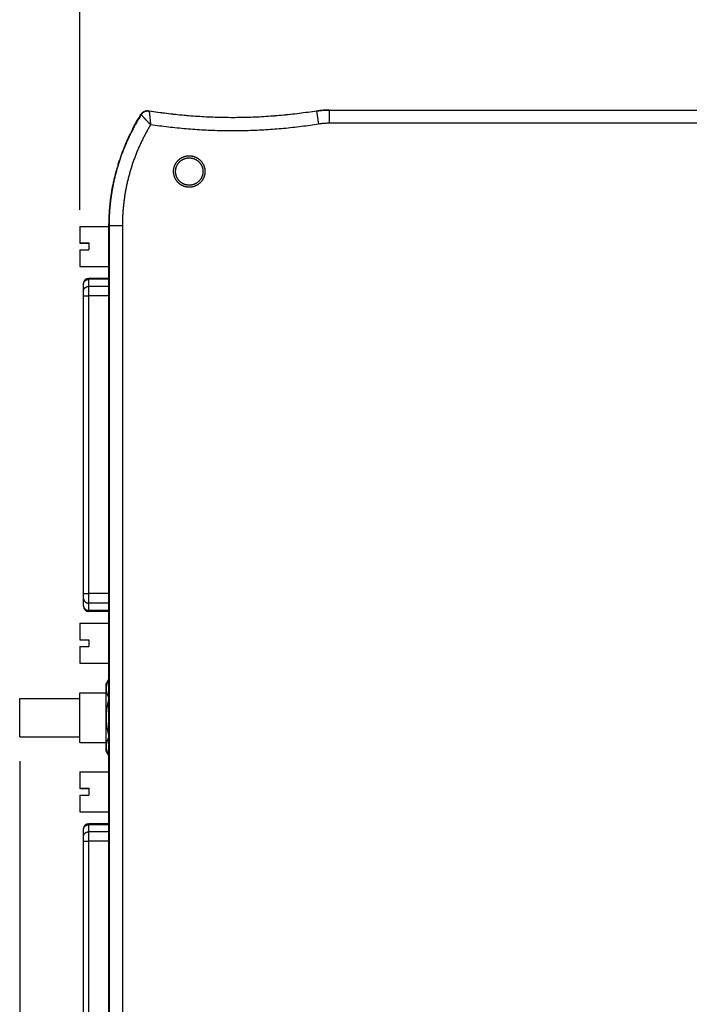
# Model space of a CAD drawing. Header units: inches. Extents: x 0 to 22, y 0 to 17.
# Tile 17 of 36: x 8.4 to 10.9, y 7.6 to 11.3. Entities that reach past the tile are written whole.
import ezdxf

# ---------------------------------------------------------------- set-up
doc = ezdxf.new("R2010")
doc.units = ezdxf.units.IN
doc.header["$LTSCALE"] = 1.21
doc.header["$MEASUREMENT"] = 0
doc.layers.get('0').update_dxf_attribs({"linetype": 'CONTINUOUS'})
doc.layers.add('DIMENSIONS', color=7, linetype='CONTINUOUS')
doc.styles.get("Standard").update_dxf_attribs({"font": 'txt', "width": 0.8})
doc.dimstyles.new('DIMSTYLE_1', dxfattribs={"dimtxt": 0.125, "dimasz": 0.18, "dimexe": 0.18, "dimexo": 0.0625, "dimgap": 0.09, "dimtad": 0, "dimtih": 1, "dimtoh": 1, "dimdec": 3, "dimzin": 4, "dimdsep": 46, "dimtxsty": 'STANDARD', "dimblk": '_FILLED', "dimblk1": '_FILLED', "dimblk2": '_FILLED', "dimcen": 0.09, "dimadec": 0, "dimazin": 0, "dimtp": 0.01, "dimtm": 0.01, "dimtfac": 1, "dimtdec": 3, "dimtofl": 0, "dimtmove": 0, "dimatfit": 3, "dimldrblk": '_FILLED', "dimfxl": 1, "dimtolj": 1, "dimtzin": 4, "dimarcsym": 0})

# ---------------------------------------------------------------- blocks, each defined once
blk = doc.blocks.new('_FILLED')
at = {"color": 0, "linetype": 'BYBLOCK'}
blk.add_solid([(0, 0), (-1, 0.174), (-1, -0.174)], dxfattribs=at)
blk = doc.blocks.new('*D0')
at = {"layer": 'DIMENSIONS', "color": 2, "linetype": 'CONTINUOUS'}
for p, q in [((8.5864, 10.5493), (8.5864, 12.0573)), ((12.7007, 11.2479), (12.7007, 12.0573)), ((8.5864, 11.9323), (9.779, 11.9323)), ((12.7007, 11.9323), (11.529, 11.9323))]:
    blk.add_line(p, q, dxfattribs=at)
at = {"layer": 'DIMENSIONS', "color": 2, "linetype": 'CONTINUOUS', "xscale": 0.18, "yscale": 0.18, "zscale": 0.18, "rotation": 180}
blk.add_blockref('_FILLED', (8.5864, 11.9323), dxfattribs=at)
at = {"layer": 'DIMENSIONS', "color": 2, "linetype": 'CONTINUOUS', "xscale": 0.18, "yscale": 0.18, "zscale": 0.18}
blk.add_blockref('_FILLED', (12.7007, 11.9323), dxfattribs=at)
at = {"layer": 'DIMENSIONS', "color": 2, "linetype": 'CONTINUOUS', "width": 0.8}
for s, p in [('4X ', (9.8415, 11.8698)), ('4.114', (10.1415, 11.8698)), ('[', (10.7665, 11.8698)), ('104.5', (10.8665, 11.8698)), (']', (11.3665, 11.8698))]:
    blk.add_text(s, height=0.125, dxfattribs=at).set_placement(p)
blk = doc.blocks.new('*D1')
at = {"layer": 'DIMENSIONS', "color": 2, "linetype": 'CONTINUOUS'}
for p, q in [((8.3607, 8.4865), (8.3607, 5.2406)), ((12.7006, 6.029), (12.7006, 5.2406)), ((8.3607, 5.3656), (10.0038, 5.3656)), ((12.7006, 5.3656), (11.5538, 5.3656))]:
    blk.add_line(p, q, dxfattribs=at)
at = {"layer": 'DIMENSIONS', "color": 2, "linetype": 'CONTINUOUS', "xscale": 0.18, "yscale": 0.18, "zscale": 0.18, "rotation": 180}
blk.add_blockref('_FILLED', (8.3607, 5.3656), dxfattribs=at)
at = {"layer": 'DIMENSIONS', "color": 2, "linetype": 'CONTINUOUS', "xscale": 0.18, "yscale": 0.18, "zscale": 0.18}
blk.add_blockref('_FILLED', (12.7006, 5.3656), dxfattribs=at)
at = {"layer": 'DIMENSIONS', "color": 2, "linetype": 'CONTINUOUS', "width": 0.8}
for s, p in [('4.340', (10.0663, 5.3031)), ('[', (10.6913, 5.3031)), ('110.23', (10.7913, 5.3031)), (']', (11.3913, 5.3031))]:
    blk.add_text(s, height=0.125, dxfattribs=at).set_placement(p)

msp = doc.modelspace()

# ---------------------------------------------------------------- linework, layer by layer
at = {"color": 9, "linetype": 'CONTINUOUS'}
for p, q in [((9.4809, 10.8697), (9.473, 10.9187)), ((9.5202, 10.8728), (9.5202, 10.9224)), ((12.3902, 10.8728), (9.5202, 10.8728)), ((8.7056, 10.6191), (8.706, 10.619)), ((8.7093, 10.6391), (8.7097, 10.639)), ((8.6952, 10.489), (8.6951, 10.4888)), ((8.6952, 10.489), (8.6952, 6.8151)), ((8.7452, 10.4894), (8.7452, 6.8156)), ((8.6196, 9.0466), (8.6196, 10.2927)), ((8.6951, 10.2891), (8.6196, 10.2891)), ((8.6951, 10.2628), (8.6196, 10.2628)), ((8.6951, 10.2273), (8.6196, 10.2273)), ((8.695, 9.1137), (8.6196, 9.1137)), ((8.695, 9.0778), (8.6196, 9.0778)), ((8.695, 9.0505), (8.6196, 9.0505)), ((8.6196, 7.0067), (8.6196, 8.2527)), ((8.695, 8.2492), (8.6196, 8.2492)), ((8.695, 8.2229), (8.6196, 8.2229)), ((8.695, 8.1874), (8.6196, 8.1874))]:
    msp.add_line(p, q, dxfattribs=at)
at = {"color": 7, "linetype": 'CONTINUOUS'}
for p, q in [((9.52, 10.9224), (12.3903, 10.9223)), ((8.7851, 10.8523), (8.784, 10.8533)), ((8.7841, 10.8531), (8.784, 10.8532)), ((8.7056, 10.6191), (8.7056, 10.6161)), ((8.5864, 10.4868), (8.5864, 10.4242)), ((8.5864, 10.4868), (8.6951, 10.4868)), ((8.695, 6.815), (8.6951, 10.4888)), ((8.5864, 10.4254), (8.6199, 10.4254)), ((8.5864, 10.4251), (8.6199, 10.4251)), ((8.5864, 10.4245), (8.6199, 10.4245)), ((8.5864, 10.4242), (8.6199, 10.4242)), ((8.6199, 10.4254), (8.6199, 10.3998)), ((8.5864, 10.3998), (8.5864, 10.3372)), ((8.5864, 10.3998), (8.6199, 10.3998)), ((8.5864, 10.3372), (8.6951, 10.3372)), ((8.6951, 10.2927), (8.6196, 10.2927)), ((8.5999, 9.0663), (8.5999, 10.273)), ((8.695, 9.0466), (8.6196, 9.0466)), ((8.5864, 9.0026), (8.5864, 8.94)), ((8.5864, 9.0026), (8.695, 9.0026)), ((8.5864, 8.9412), (8.6199, 8.9412)), ((8.5864, 8.9409), (8.6199, 8.9409)), ((8.5864, 8.9403), (8.6199, 8.9403)), ((8.5864, 8.94), (8.6199, 8.94)), ((8.5864, 8.9157), (8.5864, 8.853)), ((8.5864, 8.9157), (8.6199, 8.9157)), ((8.6199, 8.9412), (8.6199, 8.9157)), ((8.5864, 8.853), (8.695, 8.853)), ((8.6837, 8.7736), (8.695, 8.7932)), ((8.6837, 8.7736), (8.6837, 8.5256)), ((8.5857, 8.5566), (8.5857, 8.7426)), ((8.5857, 8.7426), (8.6837, 8.7426)), ((8.3607, 8.5781), (8.3607, 8.7211)), ((8.3607, 8.7211), (8.5857, 8.7211)), ((8.3607, 8.5781), (8.5857, 8.5781)), ((8.5857, 8.5566), (8.6837, 8.5566)), ((8.6837, 8.5256), (8.695, 8.506)), ((8.5864, 8.4469), (8.5864, 8.3842)), ((8.5864, 8.4469), (8.695, 8.4469)), ((8.5864, 8.3855), (8.6199, 8.3855)), ((8.5864, 8.3852), (8.6199, 8.3852)), ((8.5864, 8.3845), (8.6199, 8.3845)), ((8.5864, 8.3842), (8.6199, 8.3842)), ((8.6199, 8.3855), (8.6199, 8.3599)), ((8.5864, 8.3599), (8.5864, 8.2973)), ((8.5864, 8.3599), (8.6199, 8.3599)), ((8.5864, 8.2973), (8.695, 8.2973)), ((8.695, 8.2527), (8.6196, 8.2527)), ((8.5999, 7.0264), (8.5999, 8.2331))]:
    msp.add_line(p, q, dxfattribs=at)
for centre, start, end in [((8.6196, 10.273), 90, 180), ((8.6196, 9.0663), 180, 270), ((8.6196, 8.2331), 90, 180)]:
    msp.add_arc(centre, 0.0197, start, end, dxfattribs=at)
at = {"color": 9, "linetype": 'CONTINUOUS'}
for points, knots in [([(8.8156, 10.9047), (8.8127, 10.9002), (8.807, 10.8909), (8.7988, 10.8769), (8.7908, 10.8628), (8.7832, 10.8484), (8.7758, 10.834), (8.7688, 10.8193), (8.762, 10.8045), (8.7556, 10.7896), (8.7495, 10.7746), (8.7437, 10.7594), (8.7382, 10.7441), (8.733, 10.7287), (8.7282, 10.7132), (8.7237, 10.6976), (8.7195, 10.6819), (8.7156, 10.6661), (8.7121, 10.6503), (8.7089, 10.6344), (8.706, 10.6184), (8.7035, 10.6023), (8.7013, 10.5862), (8.6994, 10.5701), (8.6979, 10.5539), (8.6967, 10.5377), (8.6959, 10.5215), (8.6954, 10.5053), (8.6952, 10.4944), (8.6952, 10.489)], [0, 0, 0, 0, 0.037037, 0.074075, 0.111112, 0.148149, 0.185186, 0.222223, 0.25926, 0.296298, 0.333335, 0.370372, 0.407409, 0.444446, 0.481483, 0.51852, 0.555557, 0.592594, 0.629631, 0.666668, 0.703705, 0.740742, 0.777779, 0.814815, 0.851852, 0.888889, 0.925926, 0.962963, 1, 1, 1, 1]), ([(8.8156, 10.9047), (8.8154, 10.9048), (8.8151, 10.9048), (8.8146, 10.905), (8.8143, 10.905), (8.8142, 10.9051)], [0, 0, 0, 0, 0.333195, 0.666527, 1, 1, 1, 1]), ([(8.8456, 10.9183), (8.8452, 10.9184), (8.8443, 10.9185), (8.8429, 10.9187), (8.8415, 10.9187), (8.8401, 10.9187), (8.8387, 10.9186), (8.8373, 10.9185), (8.8359, 10.9183), (8.8345, 10.918), (8.8332, 10.9177), (8.8318, 10.9173), (8.8305, 10.9168), (8.8292, 10.9163), (8.8279, 10.9157), (8.8267, 10.9151), (8.8255, 10.9144), (8.8243, 10.9137), (8.8232, 10.9129), (8.8221, 10.912), (8.821, 10.9111), (8.82, 10.9102), (8.819, 10.9092), (8.8181, 10.9081), (8.8172, 10.907), (8.8164, 10.9059), (8.8158, 10.9051), (8.8156, 10.9047)], [0, 0, 0, 0, 0.04, 0.08, 0.12, 0.16, 0.199999, 0.239999, 0.279999, 0.319999, 0.359999, 0.399999, 0.439999, 0.479999, 0.519999, 0.559999, 0.599999, 0.639999, 0.679999, 0.719999, 0.759999, 0.799999, 0.839999, 0.879999, 0.92, 0.96, 1, 1, 1, 1]), ([(8.851, 10.8673), (8.8505, 10.8679), (8.8495, 10.8689), (8.8479, 10.8705), (8.8464, 10.8721), (8.8449, 10.8737), (8.8434, 10.8753), (8.8419, 10.8769), (8.8404, 10.8784), (8.839, 10.8799), (8.8376, 10.8814), (8.8362, 10.8829), (8.8348, 10.8844), (8.8335, 10.8858), (8.8322, 10.8872), (8.8309, 10.8885), (8.8297, 10.8898), (8.8285, 10.8911), (8.8274, 10.8923), (8.8263, 10.8934), (8.8252, 10.8946), (8.8242, 10.8956), (8.8233, 10.8966), (8.8224, 10.8976), (8.8215, 10.8985), (8.8207, 10.8993), (8.82, 10.9001), (8.8193, 10.9009), (8.8187, 10.9015), (8.8181, 10.9021), (8.8176, 10.9027), (8.8172, 10.9031), (8.8168, 10.9036), (8.8164, 10.9039), (8.8161, 10.9042), (8.8159, 10.9044), (8.8158, 10.9046), (8.8157, 10.9047), (8.8156, 10.9047), (8.8156, 10.9047)], [0, 0, 0, 0, 0.043561, 0.086639, 0.129592, 0.172308, 0.214677, 0.256616, 0.298069, 0.338967, 0.379205, 0.418684, 0.457326, 0.495063, 0.53183, 0.567563, 0.602202, 0.635684, 0.667952, 0.698953, 0.728639, 0.756964, 0.783884, 0.809359, 0.833352, 0.855828, 0.876758, 0.896118, 0.913879, 0.93002, 0.944524, 0.957369, 0.968547, 0.978041, 0.985839, 0.991935, 0.996326, 0.99901, 1, 1, 1, 1]), ([(8.8456, 10.9183), (8.8457, 10.9183), (8.8457, 10.9183), (8.8457, 10.9181), (8.8457, 10.9179), (8.8457, 10.9176), (8.8458, 10.9172), (8.8458, 10.9167), (8.8459, 10.9162), (8.8459, 10.9155), (8.846, 10.9148), (8.8461, 10.9139), (8.8462, 10.913), (8.8463, 10.912), (8.8464, 10.911), (8.8465, 10.9098), (8.8466, 10.9086), (8.8468, 10.9073), (8.8469, 10.9059), (8.847, 10.9045), (8.8472, 10.903), (8.8474, 10.9014), (8.8475, 10.8998), (8.8477, 10.898), (8.8479, 10.8963), (8.8481, 10.8945), (8.8483, 10.8926), (8.8485, 10.8907), (8.8487, 10.8887), (8.8489, 10.8867), (8.8491, 10.8846), (8.8493, 10.8825), (8.8496, 10.8804), (8.8498, 10.8783), (8.85, 10.8761), (8.8503, 10.8739), (8.8505, 10.8717), (8.8508, 10.8695), (8.8509, 10.868), (8.851, 10.8673)], [0, 0, 0, 0, 0.000876, 0.003475, 0.007795, 0.013832, 0.021579, 0.031028, 0.042167, 0.054982, 0.069458, 0.085577, 0.103318, 0.122659, 0.143573, 0.166033, 0.19001, 0.215467, 0.242368, 0.270672, 0.300336, 0.331315, 0.363564, 0.397031, 0.431657, 0.46738, 0.504142, 0.541878, 0.580525, 0.620016, 0.660278, 0.701216, 0.74273, 0.784748, 0.827209, 0.870026, 0.913093, 0.956297, 1, 1, 1, 1]), ([(8.851, 10.8673), (8.8484, 10.8631), (8.8433, 10.8544), (8.8359, 10.8413), (8.8287, 10.828), (8.8218, 10.8145), (8.8151, 10.8008), (8.8087, 10.7869), (8.8026, 10.7729), (8.7968, 10.7587), (8.7913, 10.7444), (8.7861, 10.73), (8.7812, 10.7155), (8.7766, 10.7009), (8.7723, 10.6862), (8.7683, 10.6714), (8.7646, 10.6565), (8.7612, 10.6415), (8.7582, 10.6265), (8.7555, 10.6114), (8.7531, 10.5963), (8.751, 10.5811), (8.7492, 10.5659), (8.7478, 10.5506), (8.7466, 10.5353), (8.7458, 10.52), (8.7453, 10.5047), (8.7452, 10.4945), (8.7452, 10.4894)], [0, 0, 0, 0, 0.037708, 0.075625, 0.113709, 0.151936, 0.190281, 0.22872, 0.26723, 0.305786, 0.344366, 0.382947, 0.421516, 0.460078, 0.498642, 0.537213, 0.57579, 0.614368, 0.652942, 0.691513, 0.730085, 0.768662, 0.807242, 0.845821, 0.884391, 0.922948, 0.961487, 1, 1, 1, 1]), ([(9.4809, 10.8697), (9.4699, 10.868), (9.448, 10.8647), (9.4151, 10.8602), (9.3821, 10.8563), (9.349, 10.853), (9.3159, 10.8502), (9.2827, 10.8479), (9.2495, 10.8461), (9.2162, 10.8449), (9.183, 10.8442), (9.1497, 10.8441), (9.1165, 10.8445), (9.0833, 10.8455), (9.0501, 10.8469), (9.0169, 10.849), (8.9837, 10.8515), (8.9505, 10.8547), (8.9173, 10.8583), (8.8841, 10.8625), (8.862, 10.8656), (8.851, 10.8673)], [0, 0, 0, 0, 0.052548, 0.105105, 0.157671, 0.210246, 0.262829, 0.315419, 0.368016, 0.420612, 0.473196, 0.525759, 0.578303, 0.630849, 0.683414, 0.736017, 0.788669, 0.841381, 0.894163, 0.947027, 1, 1, 1, 1]), ([(9.5202, 10.8728), (9.518, 10.8728), (9.5137, 10.8728), (9.5071, 10.8725), (9.5005, 10.8721), (9.4939, 10.8715), (9.4874, 10.8707), (9.4831, 10.8701), (9.4809, 10.8697)], [0, 0, 0, 0, 0.166766, 0.333416, 0.500003, 0.666589, 0.833235, 1, 1, 1, 1]), ([(8.7452, 10.4894), (8.7445, 10.4894), (8.7431, 10.4894), (8.741, 10.4894), (8.7389, 10.4894), (8.7368, 10.4894), (8.7348, 10.4894), (8.7327, 10.4894), (8.7307, 10.4894), (8.7287, 10.4894), (8.7267, 10.4894), (8.7248, 10.4894), (8.7229, 10.4894), (8.721, 10.4894), (8.7192, 10.4894), (8.7174, 10.4894), (8.7157, 10.4894), (8.714, 10.4893), (8.7124, 10.4893), (8.7108, 10.4893), (8.7093, 10.4893), (8.7079, 10.4893), (8.7065, 10.4893), (8.7052, 10.4893), (8.704, 10.4893), (8.7028, 10.4892), (8.7018, 10.4892), (8.7008, 10.4892), (8.6998, 10.4892), (8.699, 10.4892), (8.6982, 10.4892), (8.6976, 10.4891), (8.697, 10.4891), (8.6965, 10.4891), (8.6961, 10.4891), (8.6957, 10.4891), (8.6955, 10.4891), (8.6953, 10.489), (8.6953, 10.489), (8.6952, 10.489)], [0, 0, 0, 0, 0.042201, 0.084326, 0.126301, 0.168052, 0.209502, 0.25058, 0.291211, 0.331323, 0.370844, 0.409705, 0.447835, 0.485168, 0.521636, 0.557175, 0.59172, 0.625212, 0.657589, 0.688794, 0.718772, 0.74747, 0.774835, 0.80082, 0.825378, 0.848465, 0.870041, 0.890066, 0.908506, 0.925327, 0.940499, 0.953996, 0.965794, 0.975872, 0.984212, 0.9908, 0.995627, 0.998688, 1, 1, 1, 1]), ([(8.6, 10.273), (8.6, 10.273), (8.6, 10.2734), (8.6001, 10.2741), (8.6003, 10.2751), (8.6006, 10.276), (8.6009, 10.2769), (8.6013, 10.2778), (8.6017, 10.2787), (8.6022, 10.2796), (8.6027, 10.2804), (8.6033, 10.2813), (8.6039, 10.2821), (8.6046, 10.2828), (8.6053, 10.2835), (8.606, 10.2842), (8.6068, 10.2849), (8.6077, 10.2855), (8.6085, 10.286), (8.6094, 10.2866), (8.6104, 10.287), (8.6113, 10.2875), (8.6123, 10.2879), (8.6133, 10.2882), (8.6143, 10.2885), (8.6153, 10.2887), (8.6164, 10.2889), (8.6174, 10.289), (8.6185, 10.2891), (8.6192, 10.2891), (8.6196, 10.2891)], [0, 0, 0, 0, 0.00626, 0.041254, 0.076311, 0.11145, 0.146689, 0.182046, 0.217536, 0.253173, 0.288969, 0.324934, 0.361076, 0.3974, 0.43391, 0.470607, 0.50749, 0.544556, 0.5818, 0.619215, 0.656791, 0.694519, 0.732384, 0.770374, 0.808473, 0.846664, 0.884931, 0.923255, 0.961618, 1, 1, 1, 1]), ([(8.5999, 10.2712), (8.5999, 10.2715), (8.5999, 10.2721), (8.6, 10.2727), (8.6, 10.273)], [0, 0, 0, 0, 0.549026, 1, 1, 1, 1]), ([(8.5999, 10.2449), (8.5999, 10.2452), (8.5999, 10.2459), (8.6, 10.2468), (8.6001, 10.2478), (8.6003, 10.2488), (8.6006, 10.2497), (8.6009, 10.2506), (8.6013, 10.2515), (8.6017, 10.2524), (8.6022, 10.2533), (8.6027, 10.2541), (8.6033, 10.255), (8.6039, 10.2557), (8.6046, 10.2565), (8.6053, 10.2572), (8.606, 10.2579), (8.6068, 10.2586), (8.6077, 10.2592), (8.6085, 10.2597), (8.6094, 10.2603), (8.6104, 10.2607), (8.6113, 10.2612), (8.6123, 10.2616), (8.6133, 10.2619), (8.6143, 10.2622), (8.6153, 10.2624), (8.6164, 10.2626), (8.6174, 10.2627), (8.6185, 10.2628), (8.6192, 10.2628), (8.6196, 10.2628)], [0, 0, 0, 0, 0.032841, 0.065703, 0.098604, 0.131564, 0.164601, 0.197732, 0.230974, 0.264341, 0.297847, 0.331501, 0.365315, 0.399295, 0.433446, 0.467772, 0.502274, 0.536951, 0.5718, 0.606816, 0.641993, 0.677321, 0.712792, 0.748392, 0.78411, 0.819929, 0.855837, 0.891814, 0.927846, 0.963914, 1, 1, 1, 1]), ([(8.5999, 10.2272), (8.5999, 10.2272), (8.5999, 10.2272), (8.6, 10.2272), (8.6002, 10.2272), (8.6004, 10.2272), (8.6006, 10.2272), (8.6009, 10.2272), (8.6013, 10.2272), (8.6017, 10.2272), (8.6022, 10.2272), (8.6027, 10.2273), (8.6033, 10.2273), (8.6039, 10.2273), (8.6046, 10.2273), (8.6053, 10.2273), (8.6061, 10.2273), (8.6068, 10.2273), (8.6077, 10.2273), (8.6085, 10.2273), (8.6094, 10.2273), (8.6104, 10.2273), (8.6113, 10.2273), (8.6123, 10.2273), (8.6133, 10.2273), (8.6143, 10.2273), (8.6153, 10.2273), (8.6164, 10.2273), (8.6174, 10.2273), (8.6185, 10.2273), (8.6192, 10.2273), (8.6196, 10.2273)], [0, 0, 0, 0, 0.001541, 0.00596, 0.013286, 0.0235, 0.036577, 0.052477, 0.071156, 0.092558, 0.116621, 0.143274, 0.17244, 0.204033, 0.23796, 0.274122, 0.312413, 0.35272, 0.394926, 0.438907, 0.484533, 0.531671, 0.580182, 0.629925, 0.680753, 0.732517, 0.785066, 0.838246, 0.8919, 0.94587, 1, 1, 1, 1]), ([(8.5999, 9.1135), (8.5999, 9.1135), (8.5999, 9.1135), (8.6, 9.1135), (8.6002, 9.1135), (8.6004, 9.1135), (8.6006, 9.1135), (8.6009, 9.1135), (8.6013, 9.1136), (8.6017, 9.1136), (8.6022, 9.1136), (8.6027, 9.1136), (8.6033, 9.1136), (8.6039, 9.1136), (8.6046, 9.1136), (8.6053, 9.1136), (8.6061, 9.1136), (8.6068, 9.1136), (8.6077, 9.1136), (8.6085, 9.1136), (8.6094, 9.1136), (8.6104, 9.1136), (8.6113, 9.1136), (8.6123, 9.1136), (8.6133, 9.1137), (8.6143, 9.1137), (8.6153, 9.1137), (8.6164, 9.1137), (8.6174, 9.1137), (8.6185, 9.1137), (8.6192, 9.1137), (8.6196, 9.1137)], [0, 0, 0, 0, 0.001541, 0.00596, 0.013286, 0.0235, 0.036577, 0.052477, 0.071156, 0.092558, 0.116621, 0.143274, 0.17244, 0.204033, 0.23796, 0.274122, 0.312413, 0.35272, 0.394926, 0.438907, 0.484533, 0.531671, 0.580182, 0.629925, 0.680753, 0.732517, 0.785066, 0.838246, 0.8919, 0.94587, 1, 1, 1, 1]), ([(8.5999, 9.0955), (8.5999, 9.0952), (8.5999, 9.0946), (8.6, 9.0936), (8.6001, 9.0927), (8.6003, 9.0917), (8.6006, 9.0908), (8.6009, 9.0899), (8.6013, 9.089), (8.6017, 9.0881), (8.6022, 9.0872), (8.6027, 9.0864), (8.6033, 9.0856), (8.6039, 9.0848), (8.6046, 9.084), (8.6053, 9.0833), (8.606, 9.0826), (8.6068, 9.082), (8.6077, 9.0814), (8.6085, 9.0808), (8.6094, 9.0803), (8.6104, 9.0798), (8.6113, 9.0794), (8.6123, 9.079), (8.6133, 9.0787), (8.6143, 9.0784), (8.6153, 9.0782), (8.6164, 9.078), (8.6174, 9.0779), (8.6185, 9.0778), (8.6192, 9.0778), (8.6196, 9.0778)], [0, 0, 0, 0, 0.032698, 0.065419, 0.098182, 0.13101, 0.163921, 0.196936, 0.230071, 0.263343, 0.296765, 0.330349, 0.364107, 0.398045, 0.432169, 0.466483, 0.500988, 0.535684, 0.570566, 0.605629, 0.640867, 0.676269, 0.711825, 0.747521, 0.783344, 0.819278, 0.855307, 0.891412, 0.927575, 0.963778, 1, 1, 1, 1]), ([(8.5999, 9.0682), (8.5999, 9.0679), (8.5999, 9.0673), (8.6, 9.0667), (8.6, 9.0663)], [0, 0, 0, 0, 0.503425, 1, 1, 1, 1]), ([(8.6, 9.0663), (8.6, 9.0663), (8.6, 9.066), (8.6001, 9.0654), (8.6003, 9.0644), (8.6006, 9.0635), (8.6009, 9.0626), (8.6013, 9.0617), (8.6017, 9.0608), (8.6022, 9.0599), (8.6027, 9.0591), (8.6033, 9.0583), (8.6039, 9.0575), (8.6046, 9.0567), (8.6053, 9.056), (8.606, 9.0553), (8.6068, 9.0547), (8.6077, 9.0541), (8.6085, 9.0535), (8.6094, 9.053), (8.6104, 9.0525), (8.6113, 9.0521), (8.6123, 9.0517), (8.6133, 9.0514), (8.6143, 9.0511), (8.6153, 9.0509), (8.6164, 9.0507), (8.6174, 9.0506), (8.6185, 9.0505), (8.6192, 9.0505), (8.6196, 9.0505)], [0, 0, 0, 0, 0.000499, 0.035538, 0.070646, 0.105844, 0.141152, 0.176589, 0.212172, 0.247915, 0.283833, 0.319935, 0.35623, 0.392725, 0.429423, 0.466325, 0.503431, 0.540736, 0.578235, 0.61592, 0.653781, 0.691807, 0.729983, 0.768294, 0.806725, 0.845256, 0.883869, 0.922545, 0.961262, 1, 1, 1, 1]), ([(8.5999, 8.2313), (8.5999, 8.2316), (8.5999, 8.2322), (8.6, 8.2328), (8.6, 8.233)], [0, 0, 0, 0, 0.549026, 1, 1, 1, 1]), ([(8.5999, 8.205), (8.5999, 8.2053), (8.5999, 8.206), (8.6, 8.2069), (8.6001, 8.2079), (8.6003, 8.2088), (8.6006, 8.2098), (8.6009, 8.2107), (8.6013, 8.2116), (8.6017, 8.2125), (8.6022, 8.2134), (8.6027, 8.2142), (8.6033, 8.215), (8.6039, 8.2158), (8.6046, 8.2166), (8.6053, 8.2173), (8.606, 8.218), (8.6068, 8.2186), (8.6077, 8.2192), (8.6085, 8.2198), (8.6094, 8.2203), (8.6104, 8.2208), (8.6113, 8.2212), (8.6123, 8.2216), (8.6133, 8.222), (8.6143, 8.2222), (8.6153, 8.2225), (8.6164, 8.2227), (8.6174, 8.2228), (8.6185, 8.2229), (8.6192, 8.2229), (8.6196, 8.2229)], [0, 0, 0, 0, 0.032841, 0.065703, 0.098604, 0.131564, 0.164601, 0.197732, 0.230974, 0.264341, 0.297847, 0.331501, 0.365315, 0.399295, 0.433446, 0.467772, 0.502274, 0.536951, 0.5718, 0.606816, 0.641993, 0.677321, 0.712792, 0.748392, 0.78411, 0.819929, 0.855837, 0.891814, 0.927846, 0.963914, 1, 1, 1, 1]), ([(8.6, 8.233), (8.6, 8.2331), (8.6, 8.2335), (8.6001, 8.2342), (8.6003, 8.2351), (8.6006, 8.2361), (8.6009, 8.237), (8.6013, 8.2379), (8.6017, 8.2388), (8.6022, 8.2397), (8.6027, 8.2405), (8.6033, 8.2413), (8.6039, 8.2421), (8.6046, 8.2429), (8.6053, 8.2436), (8.606, 8.2443), (8.6068, 8.2449), (8.6077, 8.2455), (8.6085, 8.2461), (8.6094, 8.2466), (8.6104, 8.2471), (8.6113, 8.2475), (8.6123, 8.2479), (8.6133, 8.2483), (8.6143, 8.2485), (8.6153, 8.2488), (8.6164, 8.249), (8.6174, 8.2491), (8.6185, 8.2492), (8.6192, 8.2492), (8.6196, 8.2492)], [0, 0, 0, 0, 0.00626, 0.041254, 0.076311, 0.11145, 0.146689, 0.182046, 0.217536, 0.253173, 0.288969, 0.324934, 0.361076, 0.3974, 0.43391, 0.470607, 0.50749, 0.544556, 0.5818, 0.619215, 0.656791, 0.694519, 0.732384, 0.770374, 0.808473, 0.846664, 0.884931, 0.923255, 0.961618, 1, 1, 1, 1]), ([(8.5999, 8.1872), (8.5999, 8.1872), (8.5999, 8.1872), (8.6, 8.1873), (8.6002, 8.1873), (8.6004, 8.1873), (8.6006, 8.1873), (8.6009, 8.1873), (8.6013, 8.1873), (8.6017, 8.1873), (8.6022, 8.1873), (8.6027, 8.1873), (8.6033, 8.1873), (8.6039, 8.1873), (8.6046, 8.1874), (8.6053, 8.1874), (8.6061, 8.1874), (8.6068, 8.1874), (8.6077, 8.1874), (8.6085, 8.1874), (8.6094, 8.1874), (8.6104, 8.1874), (8.6113, 8.1874), (8.6123, 8.1874), (8.6133, 8.1874), (8.6143, 8.1874), (8.6153, 8.1874), (8.6164, 8.1874), (8.6174, 8.1874), (8.6185, 8.1874), (8.6192, 8.1874), (8.6196, 8.1874)], [0, 0, 0, 0, 0.001541, 0.00596, 0.013286, 0.0235, 0.036577, 0.052477, 0.071156, 0.092558, 0.116621, 0.143274, 0.17244, 0.204033, 0.23796, 0.274122, 0.312413, 0.35272, 0.394926, 0.438907, 0.484533, 0.531671, 0.580182, 0.629925, 0.680753, 0.732517, 0.785066, 0.838246, 0.8919, 0.94587, 1, 1, 1, 1])]:
    msp.add_open_spline(points, degree=3, knots=knots, dxfattribs=at)
at = {"color": 7, "linetype": 'CONTINUOUS'}
for points, knots in [([(8.784, 10.8533), (8.7863, 10.8577), (8.7911, 10.8665), (8.7985, 10.8795), (8.8062, 10.8924), (8.8115, 10.9008), (8.8142, 10.9051)], [0, 0, 0, 0, 0.250001, 0.5, 0.749999, 1, 1, 1, 1]), ([(8.8142, 10.9051), (8.8144, 10.9055), (8.815, 10.9063), (8.8158, 10.9074), (8.8168, 10.9086), (8.8177, 10.9096), (8.8188, 10.9107), (8.8198, 10.9117), (8.821, 10.9126), (8.8221, 10.9134), (8.8233, 10.9143), (8.8246, 10.915), (8.8259, 10.9157), (8.8272, 10.9163), (8.8285, 10.9169), (8.8299, 10.9174), (8.8313, 10.9178), (8.8327, 10.9182), (8.8341, 10.9185), (8.8355, 10.9187), (8.837, 10.9189), (8.8384, 10.919), (8.8399, 10.919), (8.8413, 10.9189), (8.8428, 10.9188), (8.8437, 10.9187), (8.8442, 10.9186)], [0, 0, 0, 0, 0.041659, 0.083342, 0.125001, 0.166659, 0.208342, 0.250002, 0.291659, 0.333341, 0.374999, 0.416656, 0.458338, 0.499996, 0.541654, 0.583337, 0.624994, 0.666653, 0.708336, 0.749994, 0.791653, 0.833337, 0.874996, 0.916656, 0.95834, 1, 1, 1, 1]), ([(8.8442, 10.9185), (8.8438, 10.9186), (8.8428, 10.9187), (8.8414, 10.9189), (8.84, 10.9189), (8.8386, 10.9189), (8.8373, 10.9188), (8.8359, 10.9187), (8.8345, 10.9185), (8.8331, 10.9182), (8.8318, 10.9179), (8.8304, 10.9175), (8.8291, 10.9171), (8.8278, 10.9166), (8.8265, 10.916), (8.8253, 10.9154), (8.8241, 10.9147), (8.8229, 10.9139), (8.8217, 10.9131), (8.8206, 10.9123), (8.8196, 10.9114), (8.8186, 10.9104), (8.8176, 10.9094), (8.8166, 10.9084), (8.8158, 10.9073), (8.8149, 10.9062), (8.8144, 10.9054), (8.8142, 10.905)], [0, 0, 0, 0, 0.040042, 0.080109, 0.120155, 0.160193, 0.200258, 0.240308, 0.280342, 0.320406, 0.360459, 0.40049, 0.440552, 0.480608, 0.520638, 0.560698, 0.600758, 0.640788, 0.680845, 0.720907, 0.760938, 0.800992, 0.841057, 0.881093, 0.921141, 0.961208, 1, 1, 1, 1]), ([(8.8456, 10.9183), (8.8455, 10.9184), (8.8452, 10.9184), (8.8447, 10.9185), (8.8444, 10.9186), (8.8442, 10.9186)], [0, 0, 0, 0, 0.333518, 0.666852, 1, 1, 1, 1]), ([(9.473, 10.9187), (9.4621, 10.9169), (9.4402, 10.9136), (9.4074, 10.9092), (9.3744, 10.9054), (9.3415, 10.9021), (9.3084, 10.8993), (9.2753, 10.8971), (9.2422, 10.8954), (9.2091, 10.8943), (9.1759, 10.8937), (9.1428, 10.8937), (9.1096, 10.8942), (9.0765, 10.8953), (9.0434, 10.897), (9.0103, 10.8991), (8.9772, 10.9019), (8.9442, 10.9051), (8.9113, 10.909), (8.8784, 10.9133), (8.8566, 10.9166), (8.8456, 10.9183)], [0, 0, 0, 0, 0.052632, 0.105263, 0.157895, 0.210526, 0.263158, 0.315789, 0.368421, 0.421053, 0.473684, 0.526316, 0.578947, 0.631579, 0.684211, 0.736842, 0.789474, 0.842105, 0.894737, 0.947368, 1, 1, 1, 1]), ([(9.0079, 10.8994), (8.9973, 10.9002), (8.9756, 10.902), (8.943, 10.9053), (8.91, 10.9091), (8.8775, 10.9135), (8.8561, 10.9167), (8.8457, 10.9184)], [0, 0, 0, 0, 0.195877, 0.399137, 0.602406, 0.805686, 1, 1, 1, 1]), ([(9.4727, 10.9187), (9.4618, 10.9169), (9.4399, 10.9136), (9.407, 10.9092), (9.374, 10.9053), (9.3409, 10.902), (9.3078, 10.8993), (9.2857, 10.8978), (9.2747, 10.8971)], [0, 0, 0, 0, 0.16667, 0.333353, 0.500027, 0.666694, 0.833377, 1, 1, 1, 1]), ([(9.4727, 10.9187), (9.4728, 10.9187), (9.4728, 10.9187), (9.4729, 10.9187), (9.473, 10.9187), (9.473, 10.9187)], [0, 0, 0, 0, 0.333422, 0.666755, 1, 1, 1, 1]), ([(9.5202, 10.9224), (9.5176, 10.9224), (9.5123, 10.9223), (9.5044, 10.922), (9.4966, 10.9215), (9.4887, 10.9208), (9.4808, 10.9198), (9.4756, 10.9191), (9.473, 10.9187)], [0, 0, 0, 0, 0.166668, 0.333336, 0.5, 0.666663, 0.833329, 1, 1, 1, 1]), ([(9.473, 10.9187), (9.4755, 10.9191), (9.4807, 10.9198), (9.4884, 10.9208), (9.4963, 10.9215), (9.5042, 10.922), (9.5121, 10.9223), (9.5174, 10.9224), (9.52, 10.9224)], [0, 0, 0, 0, 0.161998, 0.329599, 0.497199, 0.664799, 0.8324, 1, 1, 1, 1]), ([(9.2747, 10.8971), (9.2636, 10.8965), (9.2415, 10.8954), (9.2083, 10.8943), (9.1751, 10.8937), (9.1419, 10.8937), (9.1087, 10.8943), (9.0755, 10.8954), (9.0423, 10.897), (9.0198, 10.8985), (9.0083, 10.8994), (9.0079, 10.8994)], [0, 0, 0, 0, 0.124462, 0.248896, 0.373328, 0.497749, 0.622182, 0.746616, 0.871037, 0.995468, 1, 1, 1, 1]), ([(8.6951, 10.4888), (8.6951, 10.4943), (8.6952, 10.5053), (8.6957, 10.5217), (8.6966, 10.5381), (8.6978, 10.5545), (8.6993, 10.5709), (8.7012, 10.5872), (8.7035, 10.6035), (8.7061, 10.6197), (8.709, 10.6359), (8.7123, 10.652), (8.7159, 10.6681), (8.7199, 10.684), (8.7242, 10.6999), (8.7288, 10.7157), (8.7338, 10.7314), (8.739, 10.7469), (8.7447, 10.7624), (8.7506, 10.7777), (8.7569, 10.7929), (8.7634, 10.808), (8.7703, 10.8229), (8.7776, 10.8377), (8.7826, 10.8474), (8.7851, 10.8523)], [0, 0, 0, 0, 0.043474, 0.086957, 0.130439, 0.173911, 0.217387, 0.26087, 0.304351, 0.347822, 0.3913, 0.434784, 0.478264, 0.521734, 0.565214, 0.608698, 0.652176, 0.695647, 0.739128, 0.782612, 0.826088, 0.86956, 0.913043, 0.956526, 1, 1, 1, 1]), ([(8.7844, 10.8508), (8.7844, 10.8509), (8.7842, 10.8517), (8.7841, 10.8525), (8.784, 10.8532)], [0, 0, 0, 0, 0.074971, 1, 1, 1, 1]), ([(8.732, 10.7258), (8.731, 10.7226), (8.7283, 10.7143), (8.7243, 10.7009), (8.7201, 10.6856), (8.7162, 10.6701), (8.7125, 10.6546), (8.7103, 10.6443), (8.7093, 10.6391)], [0, 0, 0, 0, 0.113131, 0.290517, 0.467874, 0.645248, 0.822635, 1, 1, 1, 1]), ([(8.9369, 10.6924), (8.9369, 10.6932), (8.9369, 10.6948), (8.937, 10.6972), (8.9373, 10.6996), (8.9376, 10.702), (8.9381, 10.7043), (8.9386, 10.7067), (8.9392, 10.709), (8.9399, 10.7113), (8.9408, 10.7135), (8.9417, 10.7158), (8.9427, 10.718), (8.9438, 10.7201), (8.9449, 10.7222), (8.9462, 10.7242), (8.9475, 10.7262), (8.9489, 10.7282), (8.9504, 10.73), (8.952, 10.7319), (8.9537, 10.7336), (8.9554, 10.7353), (8.9571, 10.7369), (8.959, 10.7384), (8.9609, 10.7399), (8.9629, 10.7413), (8.9649, 10.7426), (8.967, 10.7438), (8.9691, 10.7449), (8.9712, 10.7459), (8.9734, 10.7469), (8.9757, 10.7478), (8.978, 10.7485), (8.9803, 10.7492), (8.9826, 10.7498), (8.9849, 10.7503), (8.9873, 10.7507), (8.9897, 10.751), (8.9921, 10.7512), (8.9945, 10.7512), (8.9969, 10.7512), (8.9993, 10.7512), (9.0017, 10.751), (9.0041, 10.7507), (9.0064, 10.7503), (9.0088, 10.7498), (9.0111, 10.7492), (9.0134, 10.7485), (9.0157, 10.7478), (9.0179, 10.7469), (9.0201, 10.7459), (9.0223, 10.7449), (9.0244, 10.7438), (9.0265, 10.7426), (9.0285, 10.7413), (9.0305, 10.7399), (9.0324, 10.7384), (9.0342, 10.7369), (9.036, 10.7353), (9.0377, 10.7336), (9.0393, 10.7319), (9.0409, 10.73), (9.0424, 10.7282), (9.0438, 10.7262), (9.0452, 10.7242), (9.0464, 10.7222), (9.0476, 10.7201), (9.0487, 10.718), (9.0497, 10.7158), (9.0506, 10.7135), (9.0514, 10.7113), (9.0521, 10.709), (9.0528, 10.7067), (9.0533, 10.7043), (9.0537, 10.702), (9.0541, 10.6996), (9.0543, 10.6972), (9.0545, 10.6948), (9.0545, 10.6932), (9.0545, 10.6924)], [0, 0, 0, 0, 0.012985, 0.025975, 0.038959, 0.051946, 0.064936, 0.077919, 0.090907, 0.103896, 0.116879, 0.129868, 0.142857, 0.15584, 0.168829, 0.181817, 0.194801, 0.207791, 0.220778, 0.233762, 0.246752, 0.259737, 0.272723, 0.285713, 0.298697, 0.311684, 0.324674, 0.337657, 0.350646, 0.363636, 0.376619, 0.389609, 0.402598, 0.415581, 0.428571, 0.44156, 0.454543, 0.467533, 0.48052, 0.493505, 0.506495, 0.51948, 0.532467, 0.545457, 0.55844, 0.571429, 0.584419, 0.597402, 0.610391, 0.623381, 0.636364, 0.649354, 0.662343, 0.675326, 0.688316, 0.701303, 0.714287, 0.727277, 0.740263, 0.753248, 0.766238, 0.779222, 0.792209, 0.805199, 0.818183, 0.831171, 0.84416, 0.857143, 0.870132, 0.883121, 0.896104, 0.909093, 0.922081, 0.935064, 0.948054, 0.961041, 0.974025, 0.987015, 1, 1, 1, 1]), ([(8.9445, 10.6923), (8.9445, 10.693), (8.9445, 10.6944), (8.9447, 10.6966), (8.9449, 10.6987), (8.9452, 10.7008), (8.9456, 10.7029), (8.9461, 10.705), (8.9467, 10.7071), (8.9473, 10.7091), (8.9481, 10.7111), (8.9489, 10.7131), (8.9498, 10.7151), (8.9508, 10.717), (8.9519, 10.7188), (8.953, 10.7206), (8.9543, 10.7224), (8.9556, 10.7241), (8.9569, 10.7258), (8.9584, 10.7273), (8.9599, 10.7289), (8.9614, 10.7303), (8.963, 10.7317), (8.9647, 10.7331), (8.9665, 10.7343), (8.9682, 10.7355), (8.9701, 10.7366), (8.972, 10.7377), (8.9739, 10.7386), (8.9758, 10.7395), (8.9778, 10.7403), (8.9799, 10.741), (8.9819, 10.7416), (8.984, 10.7421), (8.9861, 10.7426), (8.9882, 10.7429), (8.9903, 10.7432), (8.9925, 10.7434), (8.9946, 10.7435), (8.9967, 10.7435), (8.9989, 10.7434), (9.001, 10.7432), (9.0032, 10.7429), (9.0053, 10.7426), (9.0074, 10.7421), (9.0094, 10.7416), (9.0115, 10.741), (9.0135, 10.7403), (9.0155, 10.7395), (9.0175, 10.7386), (9.0194, 10.7377), (9.0213, 10.7366), (9.0231, 10.7355), (9.0249, 10.7343), (9.0266, 10.7331), (9.0283, 10.7317), (9.0299, 10.7303), (9.0315, 10.7289), (9.033, 10.7273), (9.0344, 10.7258), (9.0358, 10.7241), (9.0371, 10.7224), (9.0383, 10.7206), (9.0395, 10.7188), (9.0405, 10.717), (9.0415, 10.7151), (9.0424, 10.7131), (9.0433, 10.7111), (9.044, 10.7091), (9.0447, 10.7071), (9.0453, 10.705), (9.0458, 10.7029), (9.0462, 10.7008), (9.0465, 10.6987), (9.0467, 10.6966), (9.0468, 10.6944), (9.0469, 10.693), (9.0469, 10.6923)], [0, 0, 0, 0, 0.013333, 0.026666, 0.039999, 0.053332, 0.066666, 0.079998, 0.093332, 0.106664, 0.119998, 0.133331, 0.146665, 0.159997, 0.173331, 0.186663, 0.199997, 0.21333, 0.226664, 0.239996, 0.253331, 0.266663, 0.279998, 0.29333, 0.306664, 0.319997, 0.333331, 0.346663, 0.359998, 0.37333, 0.386665, 0.399997, 0.413332, 0.426665, 0.44, 0.453332, 0.466667, 0.479999, 0.493334, 0.506666, 0.520001, 0.533333, 0.546668, 0.56, 0.573335, 0.586668, 0.600003, 0.613335, 0.62667, 0.640002, 0.653337, 0.666669, 0.680003, 0.693336, 0.70667, 0.720002, 0.733337, 0.746669, 0.760004, 0.773336, 0.78667, 0.800003, 0.813337, 0.826669, 0.840003, 0.853335, 0.866669, 0.880002, 0.893336, 0.906668, 0.920002, 0.933334, 0.946668, 0.960001, 0.973334, 0.986667, 1, 1, 1, 1]), ([(9.0545, 10.6924), (9.0545, 10.6916), (9.0545, 10.69), (9.0543, 10.6876), (9.0541, 10.6852), (9.0537, 10.6829), (9.0533, 10.6805), (9.0528, 10.6782), (9.0521, 10.6759), (9.0514, 10.6736), (9.0506, 10.6713), (9.0497, 10.6691), (9.0487, 10.6669), (9.0476, 10.6648), (9.0464, 10.6627), (9.0452, 10.6606), (9.0438, 10.6586), (9.0424, 10.6567), (9.0409, 10.6548), (9.0393, 10.653), (9.0377, 10.6513), (9.036, 10.6496), (9.0342, 10.648), (9.0324, 10.6464), (9.0305, 10.645), (9.0285, 10.6436), (9.0265, 10.6423), (9.0244, 10.6411), (9.0223, 10.64), (9.0201, 10.6389), (9.0179, 10.638), (9.0157, 10.6371), (9.0134, 10.6363), (9.0111, 10.6356), (9.0088, 10.6351), (9.0064, 10.6346), (9.004, 10.6342), (9.0017, 10.6339), (8.9993, 10.6337), (8.9969, 10.6336), (8.9945, 10.6336), (8.9921, 10.6337), (8.9897, 10.6339), (8.9873, 10.6342), (8.9849, 10.6346), (8.9826, 10.6351), (8.9803, 10.6356), (8.978, 10.6363), (8.9757, 10.6371), (8.9734, 10.638), (8.9712, 10.6389), (8.9691, 10.64), (8.967, 10.6411), (8.9649, 10.6423), (8.9629, 10.6436), (8.9609, 10.645), (8.959, 10.6464), (8.9571, 10.648), (8.9554, 10.6496), (8.9537, 10.6513), (8.952, 10.653), (8.9504, 10.6548), (8.9489, 10.6567), (8.9475, 10.6586), (8.9462, 10.6606), (8.9449, 10.6627), (8.9438, 10.6648), (8.9427, 10.6669), (8.9417, 10.6691), (8.9408, 10.6713), (8.9399, 10.6736), (8.9392, 10.6759), (8.9386, 10.6782), (8.9381, 10.6805), (8.9376, 10.6829), (8.9373, 10.6852), (8.937, 10.6876), (8.9369, 10.69), (8.9369, 10.6916), (8.9369, 10.6924)], [0, 0, 0, 0, 0.012985, 0.025975, 0.038959, 0.051946, 0.064936, 0.077919, 0.090907, 0.103896, 0.116879, 0.129868, 0.142857, 0.15584, 0.168829, 0.181817, 0.194801, 0.207791, 0.220778, 0.233762, 0.246752, 0.259737, 0.272723, 0.285713, 0.298697, 0.311684, 0.324674, 0.337657, 0.350646, 0.363636, 0.376619, 0.389609, 0.402598, 0.415581, 0.428571, 0.44156, 0.454543, 0.467533, 0.48052, 0.493505, 0.506495, 0.51948, 0.532467, 0.545457, 0.55844, 0.571429, 0.584419, 0.597402, 0.610391, 0.623381, 0.636364, 0.649354, 0.662343, 0.675326, 0.688316, 0.701303, 0.714287, 0.727277, 0.740263, 0.753248, 0.766238, 0.779222, 0.792209, 0.805199, 0.818183, 0.831171, 0.84416, 0.857143, 0.870132, 0.883121, 0.896104, 0.909093, 0.922081, 0.935064, 0.948054, 0.961041, 0.974025, 0.987015, 1, 1, 1, 1]), ([(9.0469, 10.6923), (9.0469, 10.6916), (9.0468, 10.6902), (9.0467, 10.688), (9.0465, 10.6859), (9.0462, 10.6838), (9.0458, 10.6817), (9.0453, 10.6796), (9.0447, 10.6775), (9.044, 10.6755), (9.0433, 10.6735), (9.0424, 10.6715), (9.0415, 10.6695), (9.0405, 10.6676), (9.0395, 10.6658), (9.0383, 10.664), (9.0371, 10.6622), (9.0358, 10.6605), (9.0344, 10.6589), (9.033, 10.6573), (9.0315, 10.6557), (9.0299, 10.6543), (9.0283, 10.6529), (9.0266, 10.6515), (9.0249, 10.6503), (9.0231, 10.6491), (9.0213, 10.648), (9.0194, 10.6469), (9.0175, 10.646), (9.0155, 10.6451), (9.0135, 10.6443), (9.0115, 10.6436), (9.0094, 10.643), (9.0074, 10.6425), (9.0053, 10.642), (9.0032, 10.6417), (9.001, 10.6414), (8.9989, 10.6412), (8.9967, 10.6411), (8.9946, 10.6411), (8.9925, 10.6412), (8.9903, 10.6414), (8.9882, 10.6417), (8.9861, 10.642), (8.984, 10.6425), (8.9819, 10.643), (8.9799, 10.6436), (8.9778, 10.6443), (8.9758, 10.6451), (8.9739, 10.646), (8.972, 10.6469), (8.9701, 10.648), (8.9682, 10.6491), (8.9665, 10.6503), (8.9647, 10.6515), (8.963, 10.6529), (8.9614, 10.6543), (8.9599, 10.6557), (8.9584, 10.6573), (8.9569, 10.6589), (8.9556, 10.6605), (8.9543, 10.6622), (8.953, 10.664), (8.9519, 10.6658), (8.9508, 10.6676), (8.9498, 10.6695), (8.9489, 10.6715), (8.9481, 10.6735), (8.9473, 10.6755), (8.9467, 10.6775), (8.9461, 10.6796), (8.9456, 10.6817), (8.9452, 10.6838), (8.9449, 10.6859), (8.9447, 10.688), (8.9445, 10.6902), (8.9445, 10.6916), (8.9445, 10.6923)], [0, 0, 0, 0, 0.013333, 0.026666, 0.039999, 0.053332, 0.066666, 0.079998, 0.093332, 0.106664, 0.119998, 0.133331, 0.146665, 0.159997, 0.173331, 0.186663, 0.199997, 0.21333, 0.226664, 0.239996, 0.253331, 0.266663, 0.279998, 0.29333, 0.306664, 0.319997, 0.333331, 0.346663, 0.359998, 0.37333, 0.386665, 0.399997, 0.413332, 0.426665, 0.44, 0.453332, 0.466667, 0.479999, 0.493334, 0.506666, 0.520001, 0.533333, 0.546668, 0.56, 0.573335, 0.586668, 0.600003, 0.613335, 0.62667, 0.640002, 0.653337, 0.666669, 0.680003, 0.693336, 0.70667, 0.720002, 0.733337, 0.746669, 0.760004, 0.773336, 0.78667, 0.800003, 0.813337, 0.826669, 0.840003, 0.853335, 0.866669, 0.880002, 0.893336, 0.906668, 0.920002, 0.933334, 0.946668, 0.960001, 0.973334, 0.986667, 1, 1, 1, 1]), ([(8.7056, 10.6191), (8.7056, 10.6191), (8.7056, 10.6191), (8.7056, 10.6192), (8.7056, 10.6194), (8.7056, 10.6196), (8.7057, 10.6198), (8.7057, 10.6201), (8.7058, 10.6205), (8.7059, 10.6209), (8.706, 10.6213), (8.706, 10.6218), (8.7061, 10.6224), (8.7062, 10.623), (8.7064, 10.6236), (8.7065, 10.6243), (8.7066, 10.625), (8.7067, 10.6257), (8.7069, 10.6265), (8.707, 10.6274), (8.7072, 10.6282), (8.7074, 10.6291), (8.7075, 10.63), (8.7077, 10.631), (8.7079, 10.6319), (8.7081, 10.6329), (8.7083, 10.6339), (8.7085, 10.6349), (8.7087, 10.636), (8.7089, 10.637), (8.7091, 10.638), (8.7092, 10.6387), (8.7093, 10.6391)], [0, 0, 0, 0, 0.001777, 0.006247, 0.013409, 0.023244, 0.035697, 0.050725, 0.068269, 0.088322, 0.110865, 0.135885, 0.163309, 0.193056, 0.224924, 0.258759, 0.294518, 0.332202, 0.371814, 0.413322, 0.45656, 0.501237, 0.547194, 0.59426, 0.642405, 0.691572, 0.741722, 0.792668, 0.844249, 0.896172, 0.948187, 1, 1, 1, 1]), ([(8.695, 8.7932), (8.6948, 8.7928), (8.6941, 8.7917), (8.6931, 8.7899), (8.6921, 8.7879), (8.6911, 8.7859), (8.6902, 8.784), (8.6894, 8.7821), (8.6886, 8.7801), (8.6879, 8.7782), (8.6872, 8.7763), (8.6867, 8.7744), (8.6861, 8.7725), (8.6857, 8.7707), (8.6853, 8.7688), (8.6849, 8.7669), (8.6847, 8.765), (8.6845, 8.7631), (8.6843, 8.7612), (8.6843, 8.7593), (8.6843, 8.7574), (8.6843, 8.7556), (8.6845, 8.7537), (8.6847, 8.7518), (8.6849, 8.7499), (8.6853, 8.748), (8.6857, 8.7461), (8.6861, 8.7442), (8.6867, 8.7424), (8.6872, 8.7405), (8.6879, 8.7386), (8.6886, 8.7366), (8.6894, 8.7347), (8.6902, 8.7328), (8.6911, 8.7308), (8.6921, 8.7289), (8.6931, 8.7269), (8.6941, 8.7251), (8.6948, 8.724), (8.695, 8.7235)], [0, 0, 0, 0, 0.02077, 0.051869, 0.082235, 0.111928, 0.141016, 0.169555, 0.197603, 0.225225, 0.252468, 0.279371, 0.305975, 0.332327, 0.358463, 0.384414, 0.410215, 0.435908, 0.461523, 0.487087, 0.512632, 0.538196, 0.563811, 0.589504, 0.615305, 0.641256, 0.667392, 0.693745, 0.720348, 0.747251, 0.774494, 0.802116, 0.830165, 0.858703, 0.887791, 0.917485, 0.94785, 0.97895, 1, 1, 1, 1]), ([(8.695, 8.7214), (8.6948, 8.7205), (8.6941, 8.7183), (8.6931, 8.7146), (8.6921, 8.7106), (8.6911, 8.7066), (8.6902, 8.7027), (8.6894, 8.6987), (8.6886, 8.6948), (8.6879, 8.691), (8.6872, 8.6871), (8.6867, 8.6833), (8.6861, 8.6794), (8.6857, 8.6756), (8.6853, 8.6717), (8.6849, 8.6679), (8.6847, 8.6641), (8.6845, 8.6603), (8.6843, 8.6564), (8.6843, 8.6526), (8.6843, 8.6488), (8.6843, 8.6449), (8.6845, 8.6411), (8.6847, 8.6373), (8.6849, 8.6335), (8.6853, 8.6296), (8.6857, 8.6258), (8.6861, 8.622), (8.6867, 8.6181), (8.6872, 8.6143), (8.6879, 8.6104), (8.6886, 8.6065), (8.6894, 8.6026), (8.6902, 8.5987), (8.6911, 8.5948), (8.6921, 8.5908), (8.6931, 8.5867), (8.6941, 8.5831), (8.6948, 8.5809), (8.695, 8.5799)], [0, 0, 0, 0, 0.019797, 0.049276, 0.078289, 0.106885, 0.135121, 0.163042, 0.190697, 0.218137, 0.2454, 0.272511, 0.299497, 0.326392, 0.353214, 0.379975, 0.406691, 0.433382, 0.460056, 0.486715, 0.513368, 0.540027, 0.566701, 0.593392, 0.620108, 0.646869, 0.673691, 0.700586, 0.727572, 0.754683, 0.781946, 0.809387, 0.837041, 0.864962, 0.893198, 0.921794, 0.950807, 0.980286, 1, 1, 1, 1]), ([(8.695, 8.5778), (8.6948, 8.5773), (8.6941, 8.5762), (8.6931, 8.5744), (8.6921, 8.5723), (8.6911, 8.5703), (8.6902, 8.5683), (8.6894, 8.5663), (8.6886, 8.5643), (8.6879, 8.5623), (8.6872, 8.5604), (8.6867, 8.5584), (8.6861, 8.5565), (8.6857, 8.5545), (8.6853, 8.5526), (8.6849, 8.5506), (8.6847, 8.5487), (8.6845, 8.5468), (8.6843, 8.5448), (8.6843, 8.5429), (8.6843, 8.5409), (8.6843, 8.539), (8.6845, 8.537), (8.6847, 8.5351), (8.6849, 8.5331), (8.6853, 8.5312), (8.6857, 8.5293), (8.6861, 8.5273), (8.6867, 8.5254), (8.6872, 8.5234), (8.6879, 8.5214), (8.6886, 8.5195), (8.6894, 8.5175), (8.6902, 8.5155), (8.6911, 8.5135), (8.6921, 8.5115), (8.6931, 8.5094), (8.6941, 8.5076), (8.6948, 8.5064), (8.695, 8.506)], [0, 0, 0, 0, 0.020871, 0.051855, 0.082123, 0.111737, 0.140763, 0.169255, 0.197274, 0.22488, 0.252123, 0.279038, 0.305668, 0.332057, 0.358241, 0.384248, 0.410114, 0.435878, 0.461568, 0.487211, 0.512834, 0.538477, 0.564167, 0.589931, 0.615796, 0.641804, 0.667988, 0.694377, 0.721006, 0.747922, 0.775164, 0.802771, 0.830789, 0.859282, 0.888307, 0.917921, 0.94819, 0.979174, 1, 1, 1, 1])]:
    msp.add_open_spline(points, degree=3, knots=knots, dxfattribs=at)
for points in [[(8.8457, 10.9184), (8.8452, 10.9184), (8.8447, 10.9185), (8.8442, 10.9186)], [(9.4727, 10.9187), (9.4728, 10.9187), (9.4729, 10.9187), (9.473, 10.9187)], [(8.784, 10.8533), (8.784, 10.8532), (8.784, 10.8532), (8.784, 10.8532)], [(8.695, 8.7932), (8.695, 8.7932), (8.695, 8.7932), (8.695, 8.7932)], [(8.695, 8.506), (8.695, 8.506), (8.695, 8.506), (8.695, 8.506)]]:
    msp.add_open_spline(points, degree=3, dxfattribs=at)

# ---------------------------------------------------------------- dimensions: what is measured, and where the dimension line sits
at = {"layer": 'DIMENSIONS', "color": 2, "linetype": 'CONTINUOUS'}
dim = msp.add_linear_dim(base=(12.7007, 11.9323), p1=(8.5864, 10.5493), p2=(12.7007, 11.2479), text='4X <>', dimstyle='DIMSTYLE_1', dxfattribs=at)
dim.commit()
dim.dimension.update_dxf_attribs({"geometry": '*D0', "text_midpoint": (10.654, 11.9323), "dimtype": 160})
dim = msp.add_linear_dim(base=(12.7006, 5.3656), p1=(8.3607, 8.4865), p2=(12.7006, 6.029), dimstyle='DIMSTYLE_1', dxfattribs=at)
dim.commit()
dim.dimension.update_dxf_attribs({"geometry": '*D1', "text_midpoint": (10.7788, 5.3656), "dimtype": 160})

doc.saveas('drawing.dxf')
